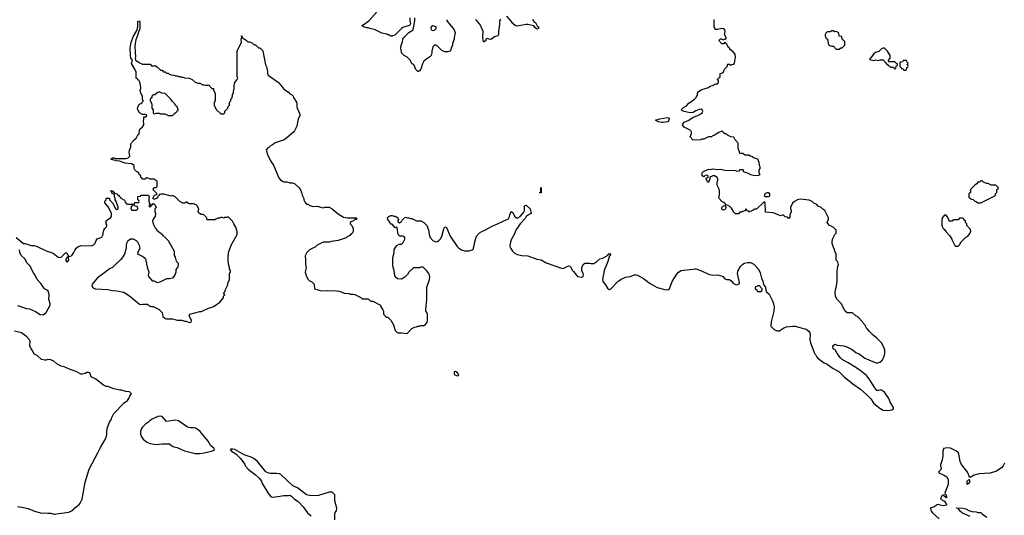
# Model space of a CAD drawing. Header units: inches. Extents: x 2323201 to 2563958, y 895391 to 1023096.
# Tile 98 of 196: x 2452038 to 2465123, y 991536 to 998127. Entities that reach past the tile are written whole.
import ezdxf

# ---------------------------------------------------------------- set-up
doc = ezdxf.new("R2010")
doc.units = ezdxf.units.IN
doc.header["$MEASUREMENT"] = 0
doc.layers.add('C4959', color=7, linetype='Continuous')
doc.layers.add('C4969', color=7, linetype='Continuous')

msp = doc.modelspace()

# ---------------------------------------------------------------- linework, layer by layer
at = {"layer": 'C4959', "color": 5, "elevation": 140}
for points in [[(2457221, 998150), (2457221, 998110), (2457231, 998070), (2457224, 998056), (2457212, 998048), (2457130, 998022), (2457112, 998010), (2457030, 997926), (2456990, 997908), (2456968, 997908), (2456950, 997926), (2456930, 997926), (2456916, 997936), (2456850, 997948), (2456755, 997995), (2456710, 998004), (2456670, 998019), (2456650, 998019), (2456606, 998030), (2456586, 998050), (2456603, 998057), (2456678, 998110), (2456790, 998238)], [(2458853, 998133), (2458870, 998102), (2458894, 998090), (2458918, 998038), (2458931, 998030), (2458932, 998010), (2458910, 998002), (2458883, 998023), (2458870, 998046), (2458790, 998064), (2458770, 998064), (2458650, 998041), (2458625, 998045), (2458590, 998078), (2458570, 998108), (2458510, 998174)], [(2451990, 995231), (2452090, 995152), (2452111, 995151), (2452190, 995122), (2452230, 995122), (2452270, 995112), (2452390, 995051), (2452482, 995022), (2452550, 994971), (2452570, 994965), (2452590, 994971), (2452651, 995031), (2452664, 995024), (2452682, 994990), (2452682, 994982), (2452690, 994974), (2452730, 994992), (2452759, 995030), (2452774, 995066), (2452789, 995090), (2452810, 995105), (2452850, 995122), (2452990, 995119), (2453013, 995127), (2453043, 995157), (2453055, 995190), (2453069, 995211), (2453130, 995234), (2453148, 995270), (2453148, 995290), (2453158, 995330), (2453168, 995352), (2453190, 995374), (2453198, 995390), (2453198, 995398), (2453188, 995410), (2453189, 995450), (2453210, 995472), (2453246, 995490), (2453258, 995510), (2453258, 995550), (2453216, 995636), (2453168, 995690), (2453168, 995712), (2453186, 995730), (2453186, 995750), (2453190, 995754), (2453230, 995754), (2453232, 995732), (2453272, 995690), (2453310, 995614), (2453330, 995602), (2453347, 995613), (2453347, 995633), (2453322, 995710), (2453308, 995730), (2453308, 995750), (2453298, 995770), (2453298, 995798), (2453287, 995807), (2453269, 995809), (2453262, 995842), (2453246, 995850), (2453250, 995854), (2453273, 995853), (2453278, 995838), (2453293, 995833), (2453298, 995818), (2453333, 995813), (2453338, 995798), (2453353, 995793), (2453358, 995778), (2453373, 995773), (2453378, 995758), (2453393, 995753), (2453410, 995734), (2453433, 995733), (2453438, 995698), (2453453, 995693), (2453458, 995678), (2453470, 995674), (2453550, 995674), (2453562, 995678), (2453570, 995694), (2453610, 995694), (2453622, 995698), (2453626, 995710), (2453622, 995722), (2453606, 995730), (2453606, 995770), (2453610, 995774), (2453642, 995778), (2453650, 995794), (2453750, 995794), (2453758, 995770), (2453752, 995750), (2453753, 995713), (2453762, 995682), (2453774, 995670), (2453774, 995666), (2453758, 995662), (2453754, 995650), (2453770, 995634), (2453810, 995682), (2453834, 995670), (2453852, 995630), (2453834, 995610), (2453832, 995570), (2453842, 995550), (2453838, 995510), (2453817, 995483), (2453805, 995450), (2453812, 995410), (2453824, 995384), (2453840, 995360), (2453851, 995351), (2453862, 995330), (2453885, 995305), (2453914, 995290), (2453934, 995270), (2453938, 995258), (2453950, 995254), (2454011, 995190), (2454091, 995050), (2454092, 994990), (2454105, 994970), (2454117, 994917), (2454142, 994890), (2454145, 994870), (2454145, 994850), (2454140, 994840), (2454113, 994807), (2454111, 994770), (2454098, 994730), (2454070, 994689), (2454030, 994679), (2453990, 994682), (2453910, 994642), (2453871, 994629), (2453830, 994648), (2453806, 994650), (2453754, 994710), (2453749, 994730), (2453758, 994770), (2453748, 994790), (2453747, 994807), (2453738, 994830), (2453738, 994850), (2453728, 994868), (2453727, 994887), (2453718, 994910), (2453718, 994930), (2453710, 994946), (2453690, 994958), (2453670, 994978), (2453609, 995010), (2453609, 995031), (2453638, 995090), (2453630, 995126), (2453608, 995170), (2453590, 995188), (2453550, 995208), (2453510, 995208), (2453470, 995178), (2453456, 995150), (2453451, 995130), (2453451, 995089), (2453431, 995010), (2453402, 994958), (2453384, 994936), (2453310, 994873), (2453270, 994830), (2453230, 994812), (2453170, 994763), (2453070, 994696), (2453003, 994610), (2452996, 994590), (2453005, 994570), (2453031, 994551), (2453045, 994546), (2453210, 994538), (2453270, 994526), (2453330, 994523), (2453424, 994504), (2453496, 994456), (2453630, 994346), (2453650, 994341), (2453675, 994345), (2453730, 994345), (2453770, 994318), (2453790, 994311), (2453811, 994311), (2453891, 994271), (2453930, 994234), (2453942, 994182), (2453962, 994162), (2453975, 994155), (2453991, 994151), (2454070, 994151), (2454131, 994131), (2454191, 994131), (2454230, 994118), (2454250, 994118), (2454290, 994102), (2454315, 994105), (2454322, 994130), (2454289, 994190), (2454298, 994210), (2454430, 994246), (2454453, 994247), (2454546, 994290), (2454590, 994302), (2454623, 994317), (2454698, 994370), (2454748, 994430), (2454748, 994452), (2454766, 994470), (2454748, 994490), (2454767, 994513), (2454768, 994530), (2454798, 994590), (2454808, 994630), (2454828, 994670), (2454828, 994750), (2454838, 994770), (2454838, 994790), (2454828, 994808), (2454828, 994830), (2454816, 994856), (2454815, 994890), (2454808, 994910), (2454809, 994990), (2454815, 995005), (2454815, 995030), (2454849, 995130), (2454928, 995270), (2454928, 995310), (2454909, 995369), (2454882, 995410), (2454868, 995448), (2454810, 995506), (2454790, 995498), (2454764, 995496), (2454750, 995488), (2454730, 995498), (2454710, 995498), (2454692, 995488), (2454673, 995487), (2454644, 995476), (2454630, 995466), (2454530, 995466), (2454526, 995470), (2454526, 995490), (2454486, 995530), (2454470, 995538), (2454450, 995538), (2454426, 995550), (2454410, 995566), (2454418, 995610), (2454398, 995650), (2454383, 995663), (2454350, 995678), (2454290, 995678), (2454266, 995690), (2454250, 995706), (2454232, 995688), (2454208, 995688), (2454166, 995710), (2454106, 995770), (2454070, 995788), (2454050, 995782), (2453952, 995808), (2453913, 995807), (2453898, 995802), (2453893, 995787), (2453878, 995782), (2453874, 995770), (2453854, 995750), (2453830, 995738), (2453820, 995740), (2453808, 995750), (2453830, 995794), (2453858, 995802), (2453866, 995810), (2453806, 995870), (2453830, 995894), (2453850, 995894), (2453866, 995910), (2453866, 995970), (2453862, 995982), (2453847, 995987), (2453830, 996006), (2453770, 996006), (2453756, 996016), (2453730, 996026), (2453718, 996022), (2453710, 996006), (2453667, 996007), (2453662, 996022), (2453647, 996027), (2453646, 996050), (2453626, 996070), (2453615, 996095), (2453590, 996106), (2453566, 996130), (2453558, 996150), (2453558, 996190), (2453526, 996210), (2453441, 996221), (2453366, 996246), (2453326, 996250), (2453316, 996256), (2453290, 996258), (2453248, 996270), (2453270, 996291), (2453294, 996290), (2453310, 996282), (2453450, 996283), (2453478, 996290), (2453502, 996310), (2453495, 996365), (2453499, 996390), (2453515, 996430), (2453515, 996470), (2453522, 996490), (2453558, 996530), (2453588, 996550), (2453610, 996594), (2453626, 996610), (2453628, 996650), (2453635, 996670), (2453670, 996702), (2453688, 996730), (2453689, 996750), (2453682, 996770), (2453688, 996810), (2453686, 996830), (2453690, 996834), (2453710, 996834), (2453726, 996850), (2453722, 996862), (2453710, 996866), (2453670, 996866), (2453630, 996888), (2453610, 996926), (2453604, 996950), (2453615, 996985), (2453630, 997002), (2453662, 997018), (2453666, 997030), (2453678, 997042), (2453678, 997050), (2453668, 997070), (2453668, 997110), (2453648, 997150), (2453638, 997190), (2453647, 997213), (2453648, 997230), (2453636, 997296), (2453622, 997322), (2453610, 997326), (2453602, 997342), (2453586, 997350), (2453586, 997430), (2453568, 997470), (2453523, 997543), (2453535, 997590), (2453517, 997617), (2453512, 997650), (2453507, 997750), (2453521, 997830), (2453550, 997906), (2453596, 997984), (2453607, 998030), (2453610, 998102), (2453630, 998110), (2453636, 998090), (2453636, 998016), (2453630, 997990), (2453623, 997977), (2453610, 997930), (2453583, 997857), (2453573, 997810), (2453570, 997770), (2453578, 997630), (2453574, 997610), (2453578, 997590), (2453622, 997562), (2453630, 997552), (2453670, 997534), (2453770, 997534), (2453790, 997514), (2453852, 997512), (2453858, 997498), (2453870, 997494), (2453910, 997454), (2453930, 997454), (2453950, 997434), (2453970, 997434), (2453990, 997414), (2454010, 997414), (2454024, 997404), (2454053, 997393), (2454091, 997391), (2454110, 997382), (2454130, 997382), (2454150, 997372), (2454171, 997371), (2454190, 997362), (2454210, 997362), (2454230, 997352), (2454290, 997351), (2454330, 997331), (2454370, 997298), (2454404, 997284), (2454430, 997282), (2454470, 997262), (2454490, 997262), (2454510, 997254), (2454550, 997254), (2454590, 997214), (2454610, 997214), (2454612, 997210), (2454613, 997193), (2454632, 997152), (2454634, 997130), (2454634, 997050), (2454622, 997030), (2454622, 996990), (2454650, 996934), (2454710, 996874), (2454750, 996874), (2454758, 996882), (2454766, 996890), (2454766, 996910), (2454806, 996950), (2454806, 996970), (2454826, 996990), (2454826, 997030), (2454846, 997050), (2454846, 997070), (2454856, 997084), (2454867, 997113), (2454868, 997132), (2454878, 997150), (2454878, 997170), (2454889, 997211), (2454889, 997251), (2454899, 997290), (2454929, 997330), (2454938, 997350), (2454928, 997370), (2454926, 997390), (2454928, 997710), (2454986, 997830), (2454982, 997870), (2454988, 997890), (2454986, 997910), (2454990, 997914), (2454994, 997890), (2455010, 997882), (2455037, 997857), (2455051, 997851), (2455070, 997832), (2455092, 997832), (2455130, 997814), (2455153, 997793), (2455172, 997792), (2455210, 997754), (2455230, 997754), (2455270, 997714), (2455305, 997525), (2455322, 997490), (2455322, 997470), (2455332, 997450), (2455332, 997410), (2455342, 997390), (2455478, 997290), (2455510, 997256), (2455550, 997201), (2455610, 997165), (2455630, 997142), (2455650, 997131), (2455671, 997111), (2455678, 997090), (2455715, 997030), (2455721, 997010), (2455719, 996970), (2455724, 996950), (2455761, 996870), (2455763, 996850), (2455741, 996810), (2455721, 996710), (2455691, 996650), (2455676, 996630), (2455590, 996555), (2455552, 996530), (2455431, 996489), (2455412, 996470), (2455371, 996449), (2455350, 996428), (2455330, 996418), (2455314, 996390), (2455330, 996334), (2455372, 996250), (2455411, 996191), (2455483, 996023), (2455500, 996000), (2455530, 995978), (2455550, 995971), (2455590, 995971), (2455630, 995958), (2455670, 995958), (2455692, 995950), (2455752, 995890), (2455775, 995855), (2455785, 995830), (2455790, 995794), (2455812, 995748), (2455812, 995732), (2455830, 995694), (2455850, 995674), (2455870, 995672), (2455890, 995654), (2455910, 995652), (2455930, 995642), (2455990, 995645), (2456070, 995626), (2456092, 995632), (2456150, 995632), (2456190, 995612), (2456270, 995545), (2456343, 995503), (2456394, 995494), (2456514, 995490), (2456514, 995470), (2456492, 995468), (2456474, 995450), (2456450, 995442), (2456432, 995430), (2456432, 995410), (2456452, 995390), (2456472, 995350), (2456472, 995310), (2456457, 995283), (2456434, 995270), (2456424, 995256), (2456390, 995238), (2456376, 995224), (2456271, 995189), (2456176, 995176), (2456150, 995169), (2456070, 995168), (2455990, 995128), (2455970, 995108), (2455890, 995068), (2455852, 995030), (2455832, 994988), (2455831, 994970), (2455838, 994950), (2455838, 994870), (2455845, 994830), (2455832, 994770), (2455850, 994714), (2455872, 994670), (2455890, 994652), (2455920, 994640), (2455952, 994610), (2455954, 994550), (2456050, 994523), (2456126, 994526), (2456250, 994523), (2456290, 994516), (2456350, 994491), (2456410, 994485), (2456430, 994478), (2456470, 994478), (2456491, 994471), (2456570, 994434), (2456590, 994414), (2456670, 994414), (2456694, 994390), (2456710, 994382), (2456730, 994382), (2456831, 994331), (2456838, 994310), (2456865, 994270), (2456871, 994249), (2456872, 994210), (2456910, 994172), (2456931, 994171), (2456971, 994131), (2457005, 994070), (2457030, 993994), (2457050, 993972), (2457070, 993962), (2457110, 993962), (2457187, 993953), (2457250, 994022), (2457283, 994037), (2457310, 994042), (2457329, 994051), (2457350, 994052), (2457370, 994062), (2457410, 994062), (2457430, 994072), (2457454, 994106), (2457459, 994130), (2457459, 994210), (2457450, 994235), (2457435, 994250), (2457434, 994270), (2457449, 994411), (2457449, 994570), (2457484, 994670), (2457489, 994709), (2457475, 994750), (2457450, 994788), (2457410, 994828), (2457395, 994835), (2457370, 994835), (2457350, 994828), (2457270, 994828), (2457210, 994768), (2457190, 994738), (2457157, 994703), (2457110, 994678), (2457060, 994680), (2457030, 994706), (2457023, 994723), (2457015, 994790), (2457002, 994830), (2456995, 994870), (2456999, 994910), (2456996, 994964), (2457014, 995026), (2457015, 995070), (2457050, 995122), (2457080, 995140), (2457110, 995142), (2457135, 995165), (2457158, 995210), (2457158, 995230), (2457130, 995248), (2457088, 995248), (2457076, 995256), (2457063, 995283), (2457058, 995338), (2457050, 995366), (2457030, 995358), (2456990, 995406), (2456970, 995406), (2456966, 995410), (2456956, 995436), (2456929, 995469), (2456926, 995490), (2456946, 995510), (2456970, 995522), (2456990, 995522), (2457010, 995512), (2457030, 995512), (2457050, 995502), (2457062, 995490), (2457071, 995470), (2457064, 995456), (2457064, 995444), (2457084, 995424), (2457110, 995442), (2457120, 995460), (2457150, 995492), (2457170, 995502), (2457190, 995492), (2457211, 995491), (2457230, 995482), (2457250, 995482), (2457310, 995452), (2457370, 995452), (2457411, 995431), (2457451, 995391), (2457471, 995331), (2457478, 995270), (2457492, 995230), (2457530, 995192), (2457570, 995172), (2457590, 995178), (2457608, 995190), (2457629, 995211), (2457650, 995242), (2457674, 995346), (2457690, 995372), (2457710, 995362), (2457758, 995250), (2457851, 995111), (2457872, 995090), (2457910, 995065), (2457950, 995051), (2458010, 995051), (2458050, 995065), (2458063, 995077), (2458078, 995122), (2458085, 995175), (2458109, 995250), (2458149, 995291), (2458178, 995310), (2458230, 995331), (2458310, 995378), (2458390, 995411), (2458510, 995472), (2458530, 995474), (2458548, 995510), (2458550, 995534), (2458570, 995574), (2458590, 995562), (2458615, 995515), (2458642, 995490), (2458650, 995486), (2458658, 995490), (2458690, 995511), (2458742, 995570), (2458749, 995591), (2458749, 995651), (2458770, 995662), (2458822, 995610), (2458834, 995550), (2458810, 995538), (2458770, 995508), (2458757, 995483), (2458690, 995414), (2458631, 995330), (2458611, 995270), (2458570, 995198), (2458555, 995150), (2458554, 995110), (2458563, 995083), (2458586, 995050), (2458610, 995026), (2458650, 995003), (2458711, 994991), (2458790, 994988), (2458910, 994942), (2458970, 994933), (2459035, 994895), (2459250, 994817), (2459270, 994821), (2459330, 994853), (2459348, 994848), (2459359, 994839), (2459385, 994790), (2459399, 994779), (2459450, 994711), (2459510, 994705), (2459528, 994712), (2459529, 994730), (2459528, 994750), (2459509, 994790), (2459509, 994830), (2459528, 994870), (2459548, 994890), (2459610, 994891), (2459630, 994885), (2459670, 994886), (2459709, 994911), (2459750, 994945), (2459790, 994956), (2459848, 994990), (2459870, 995018), (2459890, 995014), (2459892, 995010), (2459875, 994985), (2459856, 994910), (2459807, 994790), (2459785, 994670), (2459790, 994645), (2459823, 994603), (2459850, 994556), (2459870, 994541), (2459890, 994545), (2459990, 994648), (2460000, 994655)], [(2457713, 998127), (2457713, 998113), (2457795, 998015), (2457811, 997990), (2457825, 997950), (2457811, 997889), (2457811, 997869), (2457791, 997810), (2457791, 997789), (2457773, 997747), (2457770, 997726), (2457754, 997710), (2457730, 997698), (2457690, 997698), (2457650, 997718), (2457583, 997783), (2457570, 997789), (2457550, 997788), (2457530, 997766), (2457516, 997710), (2457515, 997685), (2457505, 997650), (2457487, 997633), (2457430, 997595), (2457410, 997575), (2457390, 997538), (2457371, 997469), (2457350, 997446), (2457340, 997440), (2457330, 997438), (2457304, 997464), (2457282, 997522), (2457270, 997526), (2457246, 997550), (2457230, 997586), (2457186, 997630), (2457146, 997650), (2457110, 997686), (2457106, 997730), (2457098, 997750), (2457107, 997773), (2457108, 997790), (2457127, 997833), (2457128, 997870), (2457138, 997890), (2457157, 997903), (2457210, 997958), (2457267, 997993), (2457289, 998110), (2457288, 998150)], [(2458426, 998134), (2458415, 998110), (2458414, 998066), (2458401, 997970), (2458402, 997930), (2458394, 997910), (2458350, 997897), (2458310, 997869), (2458290, 997862), (2458250, 997875), (2458234, 997870), (2458234, 997850), (2458208, 997828), (2458198, 997850), (2458195, 997895), (2458197, 997970), (2458169, 998030), (2458168, 998050), (2458102, 998130)], [(2452010, 994324), (2452128, 994288), (2452170, 994281), (2452250, 994245), (2452310, 994208), (2452350, 994202), (2452390, 994231), (2452441, 994330), (2452444, 994350), (2452427, 994410), (2452430, 994466), (2452426, 994490), (2452415, 994515), (2452396, 994536), (2452369, 994550), (2452320, 994620), (2452269, 994670), (2452242, 994730), (2452220, 994760), (2452195, 994810), (2452183, 994843), (2452138, 994890), (2452108, 994948), (2452058, 994990), (2452038, 995030), (2452038, 995050), (2452030, 995066)], [(2452010, 991653), (2452090, 991642), (2452150, 991628), (2452233, 991593), (2452330, 991564), (2452371, 991571), (2452410, 991563), (2452450, 991564), (2452490, 991551), (2452510, 991551), (2452550, 991562), (2452630, 991569), (2452690, 991577), (2452726, 991594), (2452750, 991611), (2452770, 991636), (2452830, 991681), (2452842, 991698), (2452857, 991723), (2452867, 991753), (2452910, 991979), (2452960, 992150), (2453083, 992377), (2453110, 992436), (2453160, 992520), (2453185, 992570), (2453195, 992610), (2453195, 992645), (2453202, 992690), (2453230, 992774), (2453243, 992797), (2453258, 992810), (2453258, 992830), (2453288, 992890), (2453428, 993030), (2453470, 993062), (2453489, 993090), (2453500, 993120), (2453516, 993144), (2453526, 993150), (2453496, 993176), (2453450, 993182), (2453390, 993202), (2453370, 993202), (2453290, 993218), (2453210, 993249), (2453186, 993250), (2453150, 993268), (2453050, 993348), (2452990, 993378), (2452969, 993429), (2452957, 993437), (2452930, 993434), (2452910, 993424), (2452870, 993414), (2452850, 993415), (2452790, 993449), (2452710, 993474), (2452630, 993509), (2452590, 993519), (2452530, 993549), (2452490, 993584), (2452450, 993604), (2452410, 993609), (2452390, 993601), (2452370, 993601), (2452329, 993610), (2452270, 993661), (2452230, 993678), (2452206, 993726), (2452189, 993750), (2452173, 993790), (2452177, 993850), (2452169, 993869), (2452134, 993910), (2452064, 993964), (2451967, 993987)], [(2456225, 991475), (2456224, 991550), (2456230, 991572), (2456250, 991594), (2456254, 991630), (2456228, 991730), (2456226, 991810), (2456190, 991846), (2456150, 991846), (2456010, 991799), (2455910, 991796), (2455850, 991809), (2455730, 991901), (2455670, 991930), (2455510, 992077), (2455490, 992087), (2455450, 992094), (2455372, 992092), (2455350, 992096), (2455310, 992114), (2455199, 992250), (2455150, 992292), (2455114, 992310), (2455020, 992339), (2454898, 992410), (2454870, 992417), (2454845, 992415), (2454834, 992410), (2454852, 992390), (2454877, 992377), (2454910, 992352), (2454971, 992291), (2455005, 992250), (2455031, 992210), (2455038, 992190), (2455076, 992150), (2455174, 992074), (2455221, 992030), (2455250, 991992), (2455258, 991970), (2455343, 991823), (2455370, 991791), (2455383, 991783), (2455410, 991776), (2455550, 991801), (2455610, 991798), (2455630, 991802), (2455650, 991792), (2455692, 991750), (2455738, 991718), (2455805, 991650), (2455865, 991570), (2455911, 991530)]]:
    msp.add_lwpolyline(points, dxfattribs=at)
for points in [[(2457530, 998045), (2457508, 998030), (2457501, 998010), (2457507, 997990), (2457530, 997984), (2457550, 997987), (2457575, 998010), (2457575, 998030)], [(2453890, 997166), (2453864, 997156), (2453832, 997128), (2453810, 997126), (2453794, 997110), (2453792, 997088), (2453774, 997070), (2453774, 997050), (2453793, 997007), (2453794, 996950), (2453814, 996930), (2453814, 996890), (2453818, 996878), (2453830, 996874), (2453850, 996882), (2453890, 996882), (2453910, 996874), (2453967, 996873), (2454010, 996854), (2454070, 996854), (2454090, 996874), (2454102, 996878), (2454106, 996890), (2454122, 996898), (2454130, 996914), (2454142, 996918), (2454146, 996930), (2454130, 996966), (2454110, 996986), (2454098, 997010), (2454063, 997043), (2454048, 997068), (2453970, 997146), (2453928, 997148)], [(2458950, 995826), (2458949, 995830), (2458962, 995838), (2458966, 995850), (2458966, 995890), (2458970, 995894), (2458970, 995826)], [(2453550, 995666), (2453538, 995662), (2453533, 995647), (2453518, 995642), (2453514, 995610), (2453530, 995594), (2453590, 995594), (2453606, 995610), (2453602, 995642), (2453570, 995646), (2453562, 995662)], [(2452670, 994968), (2452648, 994930), (2452658, 994910), (2452670, 994901), (2452689, 994930), (2452686, 994966)], [(2457830, 993448), (2457814, 993446), (2457814, 993410), (2457850, 993392), (2457870, 993394), (2457875, 993410), (2457850, 993435)], [(2453910, 992854), (2453874, 992850), (2453790, 992809), (2453768, 992792), (2453750, 992775), (2453710, 992749), (2453671, 992710), (2453658, 992690), (2453645, 992650), (2453645, 992615), (2453651, 992590), (2453679, 992550), (2453705, 992525), (2453728, 992508), (2453770, 992491), (2453850, 992477), (2453930, 992486), (2454030, 992485), (2454061, 992461), (2454087, 992447), (2454130, 992436), (2454230, 992395), (2454370, 992356), (2454430, 992356), (2454490, 992366), (2454586, 992390), (2454610, 992398), (2454628, 992410), (2454618, 992430), (2454580, 992460), (2454541, 992521), (2454437, 992650), (2454410, 992674), (2454375, 992694), (2454350, 992701), (2454310, 992701), (2454270, 992709), (2454150, 992793), (2454110, 992803), (2453990, 992784), (2453930, 992849)]]:
    msp.add_lwpolyline(points, close=True, dxfattribs=at)
at = {"layer": 'C4969', "color": 5, "elevation": 140}
for points in [[(2460000, 994655), (2460030, 994676), (2460090, 994702), (2460150, 994713), (2460210, 994735), (2460230, 994736), (2460250, 994731), (2460330, 994686), (2460419, 994619), (2460510, 994564), (2460610, 994537), (2460650, 994533), (2460670, 994543), (2460675, 994550), (2460710, 994646), (2460770, 994741), (2460794, 994770), (2460830, 994790), (2461014, 994814), (2461030, 994815), (2461110, 994783), (2461190, 994743), (2461250, 994731), (2461310, 994736), (2461362, 994722), (2461382, 994710), (2461410, 994682), (2461432, 994672), (2461471, 994671), (2461494, 994654), (2461522, 994622), (2461550, 994605), (2461570, 994602), (2461602, 994618), (2461606, 994630), (2461577, 994750), (2461586, 994790), (2461617, 994843), (2461650, 994878), (2461670, 994891), (2461710, 994898), (2461750, 994898), (2461770, 994891), (2461794, 994874), (2461856, 994810), (2461880, 994760), (2461896, 994690), (2461916, 994650), (2461925, 994605), (2461931, 994591), (2461951, 994570), (2461952, 994530), (2461962, 994510), (2461997, 994477), (2462041, 994390), (2462056, 994350), (2462065, 994310), (2462061, 994250), (2462025, 994110), (2462022, 994050), (2462025, 994045), (2462070, 994002), (2462090, 993992), (2462110, 993992), (2462126, 993986), (2462192, 994028), (2462230, 994041), (2462310, 994053), (2462350, 994051), (2462390, 994036), (2462490, 994010), (2462525, 993985), (2462536, 993970), (2462543, 993950), (2462539, 993870), (2462548, 993828), (2462590, 993714), (2462602, 993690), (2462615, 993675), (2462626, 993646), (2462642, 993630), (2462721, 993570), (2462770, 993545), (2462850, 993488), (2462923, 993450), (2462997, 993377), (2463110, 993285), (2463212, 993212), (2463298, 993138), (2463350, 993087), (2463390, 993023), (2463470, 992959), (2463515, 992935), (2463549, 992929), (2463607, 992933), (2463630, 992939), (2463649, 992950), (2463649, 992970), (2463610, 993030), (2463588, 993088), (2463530, 993173), (2463490, 993199), (2463470, 993201), (2463450, 993194), (2463430, 993198), (2463404, 993230), (2463329, 993350), (2463294, 993394), (2463224, 993450), (2463150, 993501), (2463050, 993565), (2462970, 993610), (2462946, 993630), (2462901, 993690), (2462875, 993735), (2462848, 993750), (2462846, 993790), (2462869, 993811), (2462900, 993800), (2462990, 993791), (2463030, 993777), (2463101, 993741), (2463150, 993703), (2463197, 993677), (2463270, 993624), (2463430, 993561), (2463470, 993571), (2463502, 993598), (2463529, 993650), (2463536, 993690), (2463535, 993730), (2463523, 993770), (2463490, 993829), (2463470, 993853), (2463430, 993893), (2463382, 993930), (2463326, 993986), (2463310, 994008), (2463296, 994016), (2463268, 994070), (2463248, 994090), (2463238, 994110), (2463175, 994175), (2463149, 994189), (2463107, 994227), (2463033, 994227), (2463009, 994249), (2462954, 994354), (2462898, 994410), (2462878, 994450), (2462875, 994510), (2462894, 994586), (2462902, 994650), (2462902, 994790), (2462908, 994810), (2462909, 994850), (2462918, 994870), (2462909, 994909), (2462889, 994930), (2462888, 995010), (2462869, 995049), (2462868, 995070), (2462849, 995109), (2462835, 995150), (2462834, 995170), (2462839, 995210), (2462869, 995271), (2462888, 995290), (2462888, 995330), (2462850, 995368), (2462796, 995396), (2462768, 995428), (2462787, 995473), (2462788, 995490), (2462738, 995590), (2462710, 995608), (2462689, 995629), (2462649, 995649), (2462630, 995668), (2462590, 995688), (2462570, 995708), (2462530, 995728), (2462410, 995738), (2462374, 995730), (2462334, 995710), (2462310, 995686), (2462282, 995630), (2462282, 995610), (2462292, 995590), (2462292, 995570), (2462274, 995530), (2462274, 995490), (2462267, 995487), (2462250, 995486), (2462242, 995502), (2462210, 995506), (2462190, 995526), (2462170, 995526), (2462150, 995518), (2462110, 995538), (2462050, 995558), (2461949, 995569), (2461946, 995690), (2461942, 995702), (2461930, 995706), (2461830, 995606), (2461810, 995606), (2461784, 995596), (2461760, 995580), (2461742, 995578), (2461730, 995566), (2461722, 995582), (2461707, 995587), (2461702, 995602), (2461690, 995606), (2461673, 995587), (2461644, 995576), (2461630, 995566), (2461610, 995566), (2461590, 995546), (2461550, 995546), (2461528, 995568), (2461500, 995620), (2461470, 995648), (2461426, 995666), (2461406, 995690), (2461369, 995709), (2461335, 995750), (2461329, 995770), (2461338, 995790), (2461338, 995850), (2461335, 995875), (2461308, 995928), (2461306, 995970), (2461318, 995990), (2461318, 996010), (2461308, 996030), (2461270, 996049), (2461250, 996049), (2461221, 996039), (2461212, 996030), (2461211, 996010), (2461190, 995962), (2461178, 995970), (2461162, 996010), (2461170, 996022), (2461186, 996030), (2461186, 996050), (2461170, 996058), (2461150, 996055), (2461130, 996038), (2461106, 996050), (2461106, 996090), (2461126, 996110), (2461190, 996137), (2461225, 996135), (2461250, 996142), (2461310, 996133), (2461357, 996137), (2461410, 996127), (2461550, 996122), (2461570, 996114), (2461602, 996118), (2461610, 996134), (2461650, 996134), (2461654, 996130), (2461654, 996110), (2461693, 996093), (2461710, 996092), (2461752, 996070), (2461810, 996056), (2461860, 996060), (2461878, 996070), (2461866, 996090), (2461867, 996127), (2461878, 996150), (2461878, 996170), (2461868, 996190), (2461867, 996227), (2461846, 996270), (2461807, 996287), (2461790, 996288), (2461770, 996308), (2461746, 996310), (2461730, 996326), (2461673, 996327), (2461650, 996346), (2461607, 996347), (2461606, 996370), (2461587, 996413), (2461587, 996487), (2461546, 996530), (2461530, 996566), (2461488, 996568), (2461446, 996590), (2461427, 996607), (2461408, 996608), (2461387, 996627), (2461382, 996642), (2461370, 996646), (2461330, 996628), (2461272, 996590), (2461241, 996579), (2461230, 996569), (2461190, 996568), (2461130, 996538), (2461104, 996536), (2461087, 996527), (2460990, 996526), (2460948, 996570), (2460967, 996613), (2460968, 996630), (2460958, 996650), (2460950, 996658), (2460870, 996698), (2460848, 996728), (2460858, 996750), (2460870, 996762), (2460930, 996791), (2460990, 996832), (2461050, 996851), (2461090, 996875), (2461109, 996890), (2461119, 996910), (2461108, 996930), (2461095, 996935), (2461070, 996934), (2461023, 996917), (2460990, 996894), (2460950, 996889), (2460867, 996907), (2460839, 996919), (2460828, 996930), (2460860, 996960), (2460899, 996981), (2460930, 997016), (2461008, 997070), (2461028, 997090), (2461048, 997130), (2461048, 997150), (2461058, 997170), (2461103, 997197), (2461193, 997227), (2461215, 997245), (2461246, 997250), (2461290, 997274), (2461310, 997274), (2461326, 997290), (2461326, 997310), (2461322, 997322), (2461306, 997330), (2461322, 997338), (2461327, 997353), (2461342, 997358), (2461346, 997370), (2461346, 997410), (2461370, 997414), (2461390, 997434), (2461406, 997470), (2461446, 997510), (2461446, 997530), (2461450, 997534), (2461470, 997534), (2461490, 997522), (2461508, 997532), (2461530, 997534), (2461538, 997550), (2461549, 997630), (2461546, 997670), (2461520, 997700), (2461486, 997726), (2461470, 997748), (2461456, 997756), (2461430, 997806), (2461410, 997826), (2461390, 997806), (2461370, 997806), (2461329, 997849), (2461350, 997871), (2461371, 997871), (2461384, 997864), (2461398, 997862), (2461414, 997874), (2461426, 997874), (2461428, 997890), (2461404, 997930), (2461415, 997970), (2461409, 997990), (2461390, 998004), (2461370, 998009), (2461310, 997995), (2461290, 997998), (2461283, 998003), (2461267, 998033), (2461266, 998130)], [(2465127, 992230), (2465110, 992194), (2465090, 992173), (2465061, 992150), (2465010, 992119), (2464930, 992098), (2464790, 992089), (2464722, 992070), (2464670, 992038), (2464662, 992042), (2464655, 992055), (2464644, 992090), (2464625, 992125), (2464554, 992214), (2464538, 992250), (2464517, 992350), (2464509, 992370), (2464489, 992389), (2464410, 992429), (2464370, 992434), (2464314, 992426), (2464314, 992414), (2464305, 992390), (2464307, 992330), (2464299, 992270), (2464275, 992210), (2464274, 992190), (2464283, 992170), (2464285, 992150), (2464251, 992110), (2464272, 992090), (2464315, 992076), (2464358, 992050), (2464378, 992010), (2464378, 991950), (2464334, 991830), (2464338, 991818), (2464352, 991810), (2464354, 991770), (2464348, 991768), (2464342, 991782), (2464327, 991787), (2464322, 991802), (2464310, 991806), (2464290, 991786), (2464274, 991750), (2464330, 991722), (2464341, 991701), (2464354, 991690), (2464354, 991670), (2464310, 991664), (2464269, 991669), (2464250, 991678), (2464230, 991675), (2464192, 991650), (2464146, 991634), (2464142, 991630), (2464145, 991610), (2464151, 991590), (2464170, 991567), (2464257, 991490)], [(2464670, 991522), (2464570, 991564), (2464535, 991590), (2464510, 991626), (2464486, 991630), (2464490, 991634), (2464571, 991631), (2464610, 991622), (2464650, 991598), (2464690, 991585), (2464750, 991582), (2464770, 991574), (2464810, 991574), (2464832, 991552), (2464890, 991511)]]:
    msp.add_lwpolyline(points, dxfattribs=at)
for points in [[(2462850, 997978), (2462830, 997978), (2462810, 997966), (2462770, 997966), (2462750, 997946), (2462742, 997930), (2462742, 997910), (2462758, 997878), (2462774, 997870), (2462782, 997810), (2462790, 997794), (2462804, 997784), (2462830, 997774), (2462853, 997773), (2462890, 997734), (2462930, 997734), (2462950, 997754), (2462970, 997754), (2463006, 997790), (2463006, 997830), (2463002, 997842), (2462987, 997847), (2462982, 997862), (2462967, 997867), (2462962, 997902), (2462927, 997907), (2462926, 997950), (2462890, 997968), (2462870, 997966)], [(2463530, 997748), (2463510, 997748), (2463490, 997738), (2463455, 997705), (2463410, 997689), (2463390, 997675), (2463344, 997616), (2463334, 997610), (2463338, 997598), (2463390, 997586), (2463410, 997591), (2463450, 997585), (2463472, 997592), (2463512, 997592), (2463534, 997570), (2463538, 997558), (2463553, 997553), (2463558, 997538), (2463573, 997533), (2463578, 997518), (2463593, 997513), (2463610, 997494), (2463650, 997494), (2463658, 997478), (2463670, 997474), (2463682, 997478), (2463687, 997513), (2463702, 997518), (2463706, 997530), (2463702, 997542), (2463687, 997547), (2463670, 997566), (2463587, 997567), (2463586, 997590), (2463607, 997613), (2463608, 997650), (2463570, 997709)], [(2463790, 997586), (2463778, 997582), (2463770, 997566), (2463738, 997562), (2463734, 997550), (2463734, 997510), (2463738, 997498), (2463753, 997493), (2463758, 997478), (2463773, 997473), (2463790, 997454), (2463810, 997454), (2463822, 997458), (2463827, 997493), (2463842, 997498), (2463846, 997510), (2463842, 997522), (2463826, 997530), (2463842, 997538), (2463846, 997550), (2463827, 997567), (2463822, 997582)], [(2460590, 996759), (2460570, 996761), (2460526, 996770), (2460486, 996790), (2460546, 996810), (2460645, 996825), (2460662, 996822), (2460671, 996810), (2460660, 996780), (2460650, 996769)], [(2464830, 995986), (2464810, 995986), (2464792, 995968), (2464770, 995966), (2464757, 995943), (2464734, 995930), (2464674, 995870), (2464674, 995830), (2464654, 995810), (2464654, 995770), (2464658, 995758), (2464673, 995753), (2464678, 995738), (2464710, 995734), (2464730, 995714), (2464751, 995711), (2464773, 995693), (2464810, 995692), (2464830, 995702), (2465006, 995790), (2465008, 995812), (2465026, 995830), (2465026, 995870), (2465042, 995878), (2465046, 995890), (2465010, 995926), (2464948, 995928), (2464907, 995947), (2464888, 995948), (2464848, 995968)], [(2461990, 995826), (2461970, 995826), (2461945, 995815), (2461934, 995790), (2461950, 995774), (2461990, 995774), (2462002, 995778), (2462006, 995790), (2462006, 995810)], [(2461390, 995595), (2461378, 995598), (2461368, 995608), (2461368, 995630), (2461390, 995652), (2461414, 995654), (2461422, 995630), (2461418, 995610), (2461410, 995602)], [(2464350, 995526), (2464330, 995526), (2464304, 995496), (2464294, 995470), (2464293, 995393), (2464302, 995370), (2464312, 995350), (2464323, 995343), (2464347, 995310), (2464397, 995257), (2464426, 995210), (2464430, 995194), (2464470, 995114), (2464510, 995114), (2464530, 995134), (2464549, 995171), (2464608, 995230), (2464638, 995250), (2464658, 995270), (2464678, 995310), (2464676, 995336), (2464626, 995390), (2464626, 995410), (2464606, 995430), (2464606, 995450), (2464587, 995467), (2464582, 995482), (2464570, 995486), (2464530, 995486), (2464510, 995466), (2464450, 995466), (2464438, 995462), (2464430, 995446), (2464390, 995446), (2464387, 995467), (2464370, 995506)], [(2461870, 994586), (2461850, 994586), (2461814, 994570), (2461814, 994550), (2461833, 994533), (2461838, 994518), (2461850, 994514), (2461890, 994514), (2461902, 994518), (2461906, 994550)], [(2464630, 991946), (2464629, 991990), (2464650, 992014), (2464660, 992000), (2464662, 991970)]]:
    msp.add_lwpolyline(points, close=True, dxfattribs=at)

doc.saveas('drawing.dxf')
